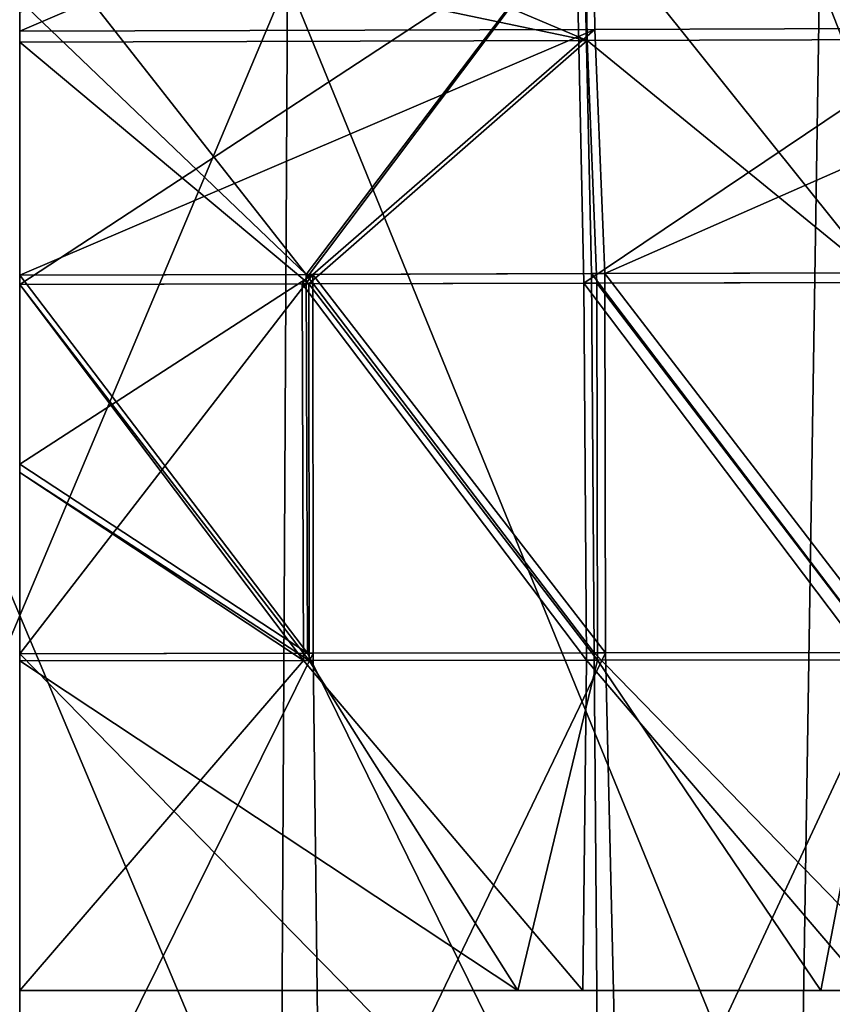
# Model space of a CAD drawing. Header units: millimetres. Extents: x -148 to 148, y -42 to 96.
# Tile 60 of 132: x 0 to 20, y -26 to -1. Entities that reach past the tile are written whole.
import ezdxf

# ---------------------------------------------------------------- set-up
doc = ezdxf.new("R2010")
doc.units = ezdxf.units.MM
doc.header["$LTSCALE"] = 127.314815
for name, color, linetype in [('150', 7, 'CONTINUOUS'), ('151', 7, 'CONTINUOUS'), ('152', 7, 'CONTINUOUS'), ('154', 7, 'CONTINUOUS'), ('155', 7, 'CONTINUOUS'), ('156', 7, 'CONTINUOUS'), ('179', 7, 'CONTINUOUS'), ('180', 7, 'CONTINUOUS'), ('181', 7, 'CONTINUOUS'), ('182', 7, 'CONTINUOUS'), ('183', 7, 'CONTINUOUS'), ('184', 7, 'CONTINUOUS'), ('4', 7, 'CONTINUOUS'), ('5', 7, 'CONTINUOUS')]:
    doc.layers.add(name, color=color, linetype=linetype)

msp = doc.modelspace()

# ---------------------------------------------------------------- linework, layer by layer
at = {"layer": '150', "color": 40, "linetype": 'Continuous', "true_color": 0xfaa000}
for points in [[(0, -31.5, -132.5), (7.302, -16.763, -131.021), (7.474, -31.5, -132.32), (0, -31.5, -132.5)], [(0, -31.5, -132.5), (0, -16.774, -131.212), (7.302, -16.763, -131.021), (0, -31.5, -132.5)], [(7.302, -16.763, -131.021), (14.579, -16.751, -130.484), (7.474, -31.5, -132.32), (7.302, -16.763, -131.021)], [(7.474, -31.5, -132.32), (14.579, -16.751, -130.484), (14.925, -31.5, -131.781), (7.474, -31.5, -132.32)], [(14.579, -16.751, -130.484), (21.815, -16.74, -129.601), (14.925, -31.5, -131.781), (14.579, -16.751, -130.484)], [(14.925, -31.5, -131.781), (21.815, -16.74, -129.601), (22.329, -31.5, -130.886), (14.925, -31.5, -131.781)]]:
    msp.add_3dface(points, dxfattribs=at)
at = {"layer": '151', "color": 40, "linetype": 'Continuous', "true_color": 0xfaa000}
for points in [[(0, -16.774, -131.212), (0, -12.057, -130.761), (7.293, -7.33, -130.039), (0, -16.774, -131.212)], [(7.302, -16.763, -131.021), (0, -16.774, -131.212), (7.293, -7.33, -130.039), (7.302, -16.763, -131.021)], [(0, -12.057, -130.761), (0, -7.349, -130.237), (7.293, -7.33, -130.039), (0, -12.057, -130.761)], [(14.563, -7.311, -129.493), (14.579, -16.751, -130.484), (7.293, -7.33, -130.039), (14.563, -7.311, -129.493)], [(14.579, -16.751, -130.484), (7.302, -16.763, -131.021), (7.293, -7.33, -130.039), (14.579, -16.751, -130.484)], [(21.79, -7.292, -128.599), (21.815, -16.74, -129.601), (14.563, -7.311, -129.493), (21.79, -7.292, -128.599)], [(21.815, -16.74, -129.601), (14.579, -16.751, -130.484), (14.563, -7.311, -129.493), (21.815, -16.74, -129.601)]]:
    msp.add_3dface(points, dxfattribs=at)
at = {"layer": '152', "color": 40, "linetype": 'Continuous', "true_color": 0xfaa000}
for points in [[(0, -1.276, -129.449), (0, 1.755, -129.008), (14.228, 4.827, -127.82), (0, -1.276, -129.449)], [(14.314, -1.231, -128.726), (0, -1.276, -129.449), (14.228, 4.827, -127.82), (14.314, -1.231, -128.726)], [(28.306, 4.868, -125.74), (28.478, -1.186, -126.646), (14.228, 4.827, -127.82), (28.306, 4.868, -125.74)], [(28.478, -1.186, -126.646), (14.314, -1.231, -128.726), (14.228, 4.827, -127.82), (28.478, -1.186, -126.646)], [(28.478, -1.186, -126.646), (14.563, -7.311, -129.493), (14.314, -1.231, -128.726), (28.478, -1.186, -126.646)], [(21.79, -7.292, -128.599), (14.563, -7.311, -129.493), (28.478, -1.186, -126.646), (21.79, -7.292, -128.599)], [(7.293, -7.33, -130.039), (0, -7.349, -130.237), (14.314, -1.231, -128.726), (7.293, -7.33, -130.039)], [(0, -7.349, -130.237), (0, -1.276, -129.449), (14.314, -1.231, -128.726), (0, -7.349, -130.237)], [(14.563, -7.311, -129.493), (7.293, -7.33, -130.039), (14.314, -1.231, -128.726), (14.563, -7.311, -129.493)]]:
    msp.add_3dface(points, dxfattribs=at)
at = {"layer": '154', "color": 40, "linetype": 'Continuous', "true_color": 0xfaa000}
for points in [[(0, -16.774, 131.212), (14.416, -31.5, 131.83), (7.16, -16.763, 131.028), (0, -16.774, 131.212)], [(0, -16.774, 131.212), (0, -31.5, 132.5), (14.416, -31.5, 131.83), (0, -16.774, 131.212)], [(7.16, -16.763, 131.028), (14.416, -31.5, 131.83), (14.297, -16.752, 130.511), (7.16, -16.763, 131.028)], [(14.297, -16.752, 130.511), (28.661, -31.5, 129.83), (21.397, -16.741, 129.662), (14.297, -16.752, 130.511)], [(14.416, -31.5, 131.83), (28.661, -31.5, 129.83), (14.297, -16.752, 130.511), (14.416, -31.5, 131.83)]]:
    msp.add_3dface(points, dxfattribs=at)
at = {"layer": '155', "color": 40, "linetype": 'Continuous', "true_color": 0xfaa000}
for points in [[(0, -7.349, 130.237), (7.16, -16.763, 131.028), (7.127, -7.33, 130.048), (0, -7.349, 130.237)], [(0, -7.349, 130.237), (0, -12.057, 130.761), (7.16, -16.763, 131.028), (0, -7.349, 130.237)], [(7.127, -7.33, 130.048), (14.297, -16.752, 130.511), (14.231, -7.312, 129.525), (7.127, -7.33, 130.048)], [(7.16, -16.763, 131.028), (14.297, -16.752, 130.511), (7.127, -7.33, 130.048), (7.16, -16.763, 131.028)], [(14.231, -7.312, 129.525), (21.397, -16.741, 129.662), (21.299, -7.293, 128.671), (14.231, -7.312, 129.525)], [(14.297, -16.752, 130.511), (21.397, -16.741, 129.662), (14.231, -7.312, 129.525), (14.297, -16.752, 130.511)], [(0, -12.057, 130.761), (0, -16.774, 131.212), (7.16, -16.763, 131.028), (0, -12.057, 130.761)]]:
    msp.add_3dface(points, dxfattribs=at)
at = {"layer": '156', "color": 40, "linetype": 'Continuous', "true_color": 0xfaa000}
for points in [[(0, 1.755, 129.008), (7.127, -7.33, 130.048), (14.033, 1.788, 128.313), (0, 1.755, 129.008)], [(0, 1.755, 129.008), (0, -0.512, 129.341), (7.127, -7.33, 130.048), (0, 1.755, 129.008)], [(7.127, -7.33, 130.048), (14.231, -7.312, 129.525), (14.033, 1.788, 128.313), (7.127, -7.33, 130.048)], [(21.299, -7.293, 128.671), (27.925, 1.822, 126.304), (14.033, 1.788, 128.313), (21.299, -7.293, 128.671)], [(14.231, -7.312, 129.525), (21.299, -7.293, 128.671), (14.033, 1.788, 128.313), (14.231, -7.312, 129.525)], [(0, -0.512, 129.341), (0, -7.349, 130.237), (7.127, -7.33, 130.048), (0, -0.512, 129.341)]]:
    msp.add_3dface(points, dxfattribs=at)
at = {"layer": '179', "color": 40, "linetype": 'Continuous', "true_color": 0xfaa000}
for points in [[(0, -16.948, -129.219), (12.401, -25.155, -129.42), (7.203, -16.939, -129.031), (0, -16.948, -129.219)], [(0, -16.948, -129.219), (0, -25.155, -129.937), (12.401, -25.155, -129.42), (0, -16.948, -129.219)], [(7.203, -16.939, -129.031), (12.401, -25.155, -129.42), (14.383, -16.93, -128.502), (7.203, -16.939, -129.031)], [(12.401, -25.155, -129.42), (19.935, -25.155, -128.609), (14.383, -16.93, -128.502), (12.401, -25.155, -129.42)], [(14.383, -16.93, -128.502), (19.935, -25.155, -128.609), (21.522, -16.922, -127.631), (14.383, -16.93, -128.502)], [(19.935, -25.155, -128.609), (27.404, -25.155, -127.426), (21.522, -16.922, -127.631), (19.935, -25.155, -128.609)]]:
    msp.add_3dface(points, dxfattribs=at)
at = {"layer": '180', "color": 40, "linetype": 'Continuous', "true_color": 0xfaa000}
for points in [[(0, -7.586, -128.251), (7.203, -16.939, -129.031), (7.195, -7.567, -128.056), (0, -7.586, -128.251)], [(0, -7.586, -128.251), (0, -12.263, -128.772), (7.203, -16.939, -129.031), (0, -7.586, -128.251)], [(7.195, -7.567, -128.056), (14.383, -16.93, -128.502), (14.366, -7.548, -127.517), (7.195, -7.567, -128.056)], [(7.203, -16.939, -129.031), (14.383, -16.93, -128.502), (7.195, -7.567, -128.056), (7.203, -16.939, -129.031)], [(14.366, -7.548, -127.517), (21.522, -16.922, -127.631), (21.496, -7.529, -126.635), (14.366, -7.548, -127.517)], [(14.383, -16.93, -128.502), (21.522, -16.922, -127.631), (14.366, -7.548, -127.517), (14.383, -16.93, -128.502)], [(0, -12.263, -128.772), (0, -16.948, -129.219), (7.203, -16.939, -129.031), (0, -12.263, -128.772)]]:
    msp.add_3dface(points, dxfattribs=at)
at = {"layer": '181', "color": 40, "linetype": 'Continuous', "true_color": 0xfaa000}
for points in [[(14.038, 4.51, -125.854), (0, 4.468, -126.561), (14.125, -1.508, -126.754), (14.038, 4.51, -125.854)], [(0, 4.468, -126.561), (0, 1.457, -127.03), (14.125, -1.508, -126.754), (0, 4.468, -126.561)], [(27.927, 4.545, -123.803), (14.038, 4.51, -125.854), (28.101, -1.465, -124.702), (27.927, 4.545, -123.803)], [(14.038, 4.51, -125.854), (14.125, -1.508, -126.754), (28.101, -1.465, -124.702), (14.038, 4.51, -125.854)], [(0, 1.457, -127.03), (0, -1.553, -127.468), (14.125, -1.508, -126.754), (0, 1.457, -127.03)], [(14.125, -1.508, -126.754), (21.496, -7.529, -126.635), (28.101, -1.465, -124.702), (14.125, -1.508, -126.754)], [(0, -1.553, -127.468), (7.195, -7.567, -128.056), (14.125, -1.508, -126.754), (0, -1.553, -127.468)], [(0, -1.553, -127.468), (0, -7.586, -128.251), (7.195, -7.567, -128.056), (0, -1.553, -127.468)], [(7.195, -7.567, -128.056), (14.366, -7.548, -127.517), (14.125, -1.508, -126.754), (7.195, -7.567, -128.056)], [(14.366, -7.548, -127.517), (21.496, -7.529, -126.635), (14.125, -1.508, -126.754), (14.366, -7.548, -127.517)]]:
    msp.add_3dface(points, dxfattribs=at)
at = {"layer": '182', "color": 40, "linetype": 'Continuous', "true_color": 0xfaa000}
for points in [[(0, -25.155, 129.937), (7.066, -16.939, 129.038), (14.015, -25.155, 129.278), (0, -25.155, 129.937)], [(0, -25.155, 129.937), (0, -16.948, 129.219), (7.066, -16.939, 129.038), (0, -25.155, 129.937)], [(7.066, -16.939, 129.038), (14.109, -16.931, 128.528), (14.015, -25.155, 129.278), (7.066, -16.939, 129.038)], [(14.015, -25.155, 129.278), (14.109, -16.931, 128.528), (21.128, -25.155, 128.445), (14.015, -25.155, 129.278)], [(14.109, -16.931, 128.528), (21.115, -16.922, 127.69), (21.128, -25.155, 128.445), (14.109, -16.931, 128.528)]]:
    msp.add_3dface(points, dxfattribs=at)
at = {"layer": '183', "color": 40, "linetype": 'Continuous', "true_color": 0xfaa000}
for points in [[(7.066, -16.939, 129.038), (0, -7.586, 128.251), (7.032, -7.567, 128.064), (7.066, -16.939, 129.038)], [(0, -12.263, 128.772), (0, -7.586, 128.251), (7.066, -16.939, 129.038), (0, -12.263, 128.772)], [(14.043, -7.549, 127.549), (14.109, -16.931, 128.528), (7.032, -7.567, 128.064), (14.043, -7.549, 127.549)], [(14.109, -16.931, 128.528), (7.066, -16.939, 129.038), (7.032, -7.567, 128.064), (14.109, -16.931, 128.528)], [(21.016, -7.53, 126.706), (21.115, -16.922, 127.69), (14.043, -7.549, 127.549), (21.016, -7.53, 126.706)], [(21.115, -16.922, 127.69), (14.109, -16.931, 128.528), (14.043, -7.549, 127.549), (21.115, -16.922, 127.69)], [(0, -16.948, 129.219), (0, -12.263, 128.772), (7.066, -16.939, 129.038), (0, -16.948, 129.219)]]:
    msp.add_3dface(points, dxfattribs=at)
at = {"layer": '184', "color": 40, "linetype": 'Continuous', "true_color": 0xfaa000}
for points in [[(7.032, -7.567, 128.064), (0, -7.586, 128.251), (13.846, 1.502, 126.342), (7.032, -7.567, 128.064)], [(0, -7.586, 128.251), (0, -0.794, 127.361), (13.846, 1.502, 126.342), (0, -7.586, 128.251)], [(14.043, -7.549, 127.549), (7.032, -7.567, 128.064), (13.846, 1.502, 126.342), (14.043, -7.549, 127.549)], [(14.043, -7.549, 127.549), (13.846, 1.502, 126.342), (27.552, 1.542, 124.359), (14.043, -7.549, 127.549)], [(21.016, -7.53, 126.706), (14.043, -7.549, 127.549), (27.552, 1.542, 124.359), (21.016, -7.53, 126.706)]]:
    msp.add_3dface(points, dxfattribs=at)
at = {"layer": '4', "linetype": 'Continuous'}
for points in [[(-6.666, 0, 112.803), (6.503, -31.244, 110.624), (6.666, 0, 112.803), (-6.666, 0, 112.803)], [(-6.503, -31.244, 110.624), (6.503, -31.244, 110.624), (-6.666, 0, 112.803), (-6.503, -31.244, 110.624)], [(6.503, -31.244, 110.624), (19.42, -31.244, 109.1), (6.666, 0, 112.803), (6.503, -31.244, 110.624)], [(6.666, 0, 112.803), (19.42, -31.244, 109.1), (19.906, 0, 111.233), (6.666, 0, 112.803)], [(19.42, -31.244, 109.1), (32.069, -31.244, 106.074), (19.906, 0, 111.233), (19.42, -31.244, 109.1)], [(19.906, 0, 111.233), (32.069, -31.244, 106.074), (32.868, 0, 108.114), (19.906, 0, 111.233)]]:
    msp.add_3dface(points, dxfattribs=at)
at = {"layer": '5', "linetype": 'Continuous'}
for points in [[(-6.666, 0, -112.803), (6.666, 0, -112.803), (-6.503, -31.244, -110.624), (-6.666, 0, -112.803)], [(-6.503, -31.244, -110.624), (6.666, 0, -112.803), (6.503, -31.244, -110.624), (-6.503, -31.244, -110.624)], [(6.503, -31.244, -110.624), (6.666, 0, -112.803), (19.42, -31.244, -109.1), (6.503, -31.244, -110.624)], [(6.666, 0, -112.803), (19.906, 0, -111.233), (19.42, -31.244, -109.1), (6.666, 0, -112.803)], [(19.42, -31.244, -109.1), (19.906, 0, -111.233), (32.069, -31.244, -106.074), (19.42, -31.244, -109.1)], [(19.906, 0, -111.233), (32.868, 0, -108.114), (32.069, -31.244, -106.074), (19.906, 0, -111.233)]]:
    msp.add_3dface(points, dxfattribs=at)

doc.saveas('drawing.dxf')
